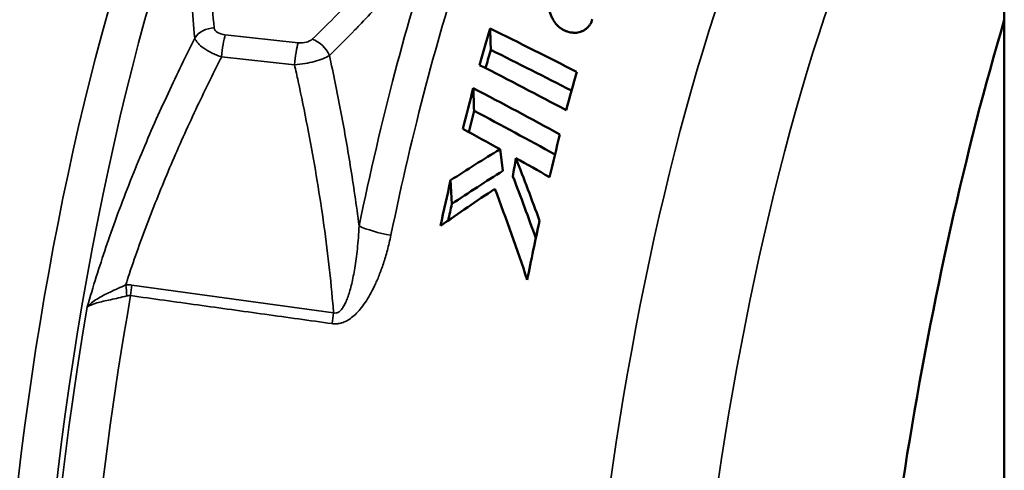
# Model space of a CAD drawing. Header units: millimetres. Extents: x 0 to 2239, y -60 to 841.
# Tile 81 of 165: x 979.8 to 986.42, y 254.98 to 258.01. Entities that reach past the tile are written whole.
import ezdxf

# ---------------------------------------------------------------- set-up
doc = ezdxf.new("R2010")
doc.units = ezdxf.units.MM
doc.layers.add('Sichtbar (ISO)', color=7, linetype='Continuous', lineweight=50)
doc.layers.add('Sichtbar schmal (ISO)', color=7, linetype='Continuous', lineweight=35)

msp = doc.modelspace()

# ---------------------------------------------------------------- linework, layer by layer
at = {"layer": 'Sichtbar (ISO)'}
for p, q in [((986.4209, 290.9117), (986.4209, 205.1796)), ((981.0162, 257.8367), (981.0162, 257.8367)), ((983.0496, 256.9961), (983.0298, 257.141)), ((982.7056, 256.7737), (982.6974, 256.9326)), ((980.8598, 256.114), (980.8598, 256.114))]:
    msp.add_line(p, q, dxfattribs=at)
for centre, major_axis, ratio, start_param, end_param in [((986.9661, 254.6856), (-0.902, -5.8306), 0.211325, 4.138593, 6.283185), ((983.426, 255.2333), (0.7481, 4.8363), 0.211343, 1.006487, 1.066792), ((970.614, 258.0364), (20.1827, -6.6327), 0.213424, 0.947444, 0.984339), ((926.0063, 59.1019), (-21.8412, 951.3661), 0.066071, 4.921287, 4.921441), ((970.758, 257.9913), (19.6224, -6.4486), 0.213424, 0.935487, 0.97117), ((972.8395, 257.7281), (-18.0385, 6.7474), 0.208529, 4.161873, 4.201137), ((984.0541, 255.1361), (-0.7414, -4.7939), 0.211392, 4.190497, 4.252546), ((983.426, 255.2333), (0.7481, 4.8363), 0.211343, 1.103739, 1.167027), ((968.7628, 258.3472), (20.7953, -6.8007), 0.211755, 0.859241, 0.897865), ((933.2951, 91.5024), (-19.0721, 824.6912), 0.066043, 4.913407, 4.913595), ((968.9091, 258.3016), (20.2298, -6.6157), 0.211755, 0.843929, 0.881535), ((975.349, 228.9101), (27.4359, -27.4049), 0.706414, 1.954493, 1.962129), ((975.8085, 230.5736), (25.8258, -25.7901), 0.706231, 1.94366, 1.951047), ((979.7998, 255.7942), (0.7039, 4.5499), 0.211325, 4.816313, 4.816314)]:
    msp.add_ellipse(centre, major_axis=major_axis, ratio=ratio, start_param=start_param, end_param=end_param, dxfattribs=at)
for points, knots in [([(983.3259, 258.2028), (983.3322, 258.1857), (983.3368, 258.1682), (983.3412, 258.1502), (983.3456, 258.1322), (983.3498, 258.1137), (983.3546, 258.0958), (983.3594, 258.0779), (983.3647, 258.0606), (983.3711, 258.0444), (983.3743, 258.0364), (983.3778, 258.0286), (983.3816, 258.0211), (983.3855, 258.0137), (983.3896, 258.0065), (983.3941, 257.9997), (983.3987, 257.9929), (983.4037, 257.9864), (983.409, 257.9804), (983.4143, 257.9744), (983.42, 257.9688), (983.426, 257.9637), (983.432, 257.9587), (983.4383, 257.9541), (983.4448, 257.95), (983.448, 257.948), (983.4513, 257.9461), (983.4546, 257.9443), (983.4579, 257.9425), (983.4612, 257.9409), (983.4645, 257.9394), (983.4711, 257.9364), (983.4777, 257.9339), (983.4843, 257.9318), (983.4909, 257.9297), (983.4975, 257.9281), (983.504, 257.9268), (983.5073, 257.9262), (983.5106, 257.9257), (983.5139, 257.9253), (983.5172, 257.9249), (983.5205, 257.9246), (983.5237, 257.9244), (983.5302, 257.9241), (983.5367, 257.9241), (983.5431, 257.9247), (983.5496, 257.9252), (983.556, 257.9262), (983.5623, 257.9278), (983.5685, 257.9293), (983.5746, 257.9314), (983.5805, 257.9339), (983.5864, 257.9364), (983.5921, 257.9394), (983.5975, 257.9428), (983.6029, 257.9462), (983.6081, 257.9499), (983.6129, 257.9541), (983.6178, 257.9582), (983.6223, 257.9627), (983.6264, 257.9675), (983.6305, 257.9723), (983.6342, 257.9773), (983.6373, 257.9825), (983.6405, 257.9877), (983.6431, 257.993), (983.6451, 257.9984), (983.6472, 258.0038), (983.6487, 258.0094), (983.6496, 258.0152)], [0.0000001, 0.0000001, 0.0000001, 0.0000001, 0.0833333, 0.0833333, 0.0833333, 0.1666667, 0.1666667, 0.1666667, 0.25, 0.25, 0.25, 0.2916667, 0.2916667, 0.2916667, 0.3333333, 0.3333333, 0.3333333, 0.375, 0.375, 0.375, 0.4166667, 0.4166667, 0.4166667, 0.4583333, 0.4583333, 0.4583333, 0.4791667, 0.4791667, 0.4791667, 0.5, 0.5, 0.5, 0.5416667, 0.5416667, 0.5416667, 0.5833333, 0.5833333, 0.5833333, 0.6041667, 0.6041667, 0.6041667, 0.625, 0.625, 0.625, 0.6666667, 0.6666667, 0.6666667, 0.7083333, 0.7083333, 0.7083333, 0.75, 0.75, 0.75, 0.7916667, 0.7916667, 0.7916667, 0.8333333, 0.8333333, 0.8333333, 0.875, 0.875, 0.875, 0.9166667, 0.9166667, 0.9166667, 0.9583333, 0.9583333, 0.9583333, 1, 1, 1, 1]), ([(982.9678, 257.8095), (982.9669, 257.8064), (982.966, 257.8032), (982.9543, 257.7626), (982.9435, 257.7247), (982.9329, 257.6865)], [4.63805833, 4.63805833, 4.63805833, 4.63805833, 4.6401989, 4.6401989, 4.66581416, 4.66581416, 4.66581416, 4.66581416]), ([(983.1165, 256.9584), (983.1197, 256.979), (983.1229, 256.9995), (983.1294, 257.0407), (983.1326, 257.0613), (983.1359, 257.0819)], [-0.03382799, -0.03382799, -0.03382799, -0.03382799, -0.01691441, -0.01691441, -0.00000113, -0.00000113, -0.00000113, -0.00000113])]:
    msp.add_open_spline(points, degree=3, knots=knots, dxfattribs=at)
for points in [[(982.8558, 257.4001), (982.8435, 257.3527), (982.8314, 257.305), (982.8195, 257.257)], [(983.433, 257.2413), (983.4091, 257.1466), (983.3857, 257.0507), (983.3628, 256.9543)], [(983.0298, 257.141), (982.9184, 257.0735), (982.8074, 257.0041), (982.6974, 256.9326)], [(983.1359, 257.0819), (983.1907, 256.9425), (983.2441, 256.8017), (983.2957, 256.6601)], [(983.0496, 256.9961), (982.9346, 256.9246), (982.8198, 256.8504), (982.7056, 256.7737)], [(982.6298, 256.6259), (982.6517, 256.7284), (982.6743, 256.8306), (982.6974, 256.9326)], [(983.1165, 256.9584), (983.1694, 256.8213), (983.2208, 256.6828), (983.2704, 256.5436)], [(982.996, 256.8753), (982.8732, 256.795), (982.7509, 256.7118), (982.6298, 256.6259)], [(982.996, 256.8753), (983.0713, 256.6739), (983.1437, 256.4697), (983.2126, 256.2641)], [(982.7056, 256.7737), (982.6975, 256.7366), (982.6894, 256.6994), (982.6814, 256.6623)], [(983.2957, 256.6601), (983.2668, 256.5284), (983.2391, 256.3961), (983.2126, 256.2641)]]:
    msp.add_open_spline(points, degree=3, dxfattribs=at)
at = {"layer": 'Sichtbar schmal (ISO)'}
for p, q in [((981.6729, 257.857), (981.1824, 257.91)), ((981.1574, 257.7619), (981.6479, 257.709)), ((980.5548, 256.229), (981.9106, 256.0426))]:
    msp.add_line(p, q, dxfattribs=at)
for centre, major_axis, ratio, start_param, end_param in [((979.6154, 255.8228), (-0.7592, -4.9075), 0.211325, 3.08903, 6.335748), ((979.7998, 255.7942), (-0.722, -4.6674), 0.211325, 2.931076, 6.493702), ((981.1618, 255.5835), (0.732, 4.732), 0.211325, 0.329144, 2.812448), ((984.8132, 255.0187), (-0.7337, -4.7426), 0.211325, 3.127314, 6.297464), ((985.5167, 254.9098), (0.7296, 4.7161), 0.211325, 6.281537, 9.426426), ((980.8726, 255.6283), (-0.7083, -4.5785), 0.211325, 3.773507, 6.170861), ((982.9267, 255.3105), (0.7704, 4.98), 0.211325, 0.889864, 1.336338), ((983.12, 255.2806), (-0.7514, -4.857), 0.211325, 4.031456, 4.47793), ((981.1084, 257.8345), (-0.1491, -0.0165), 0.814842, 4.622648, 5.692754), ((981.2209, 257.9704), (0.1124, 0.0139), 0.53326, 3.134563, 4.297598), ((981.1824, 257.7875), (-0.0161, -0.1491), 0.150028, 3.765191, 4.900782), ((979.7998, 255.7942), (-0.722, -4.6674), 0.211325, 2.05761, 2.057612), ((981.6729, 257.7346), (0.0161, 0.1491), 0.150028, 0.623598, 1.759198), ((981.6792, 257.9209), (0.1026, -0.0116), 0.621928, 4.720917, 5.805949), ((981.767, 257.7588), (0.1038, -0.1083), 0.699414, 1.078614, 2.201129), ((982.2703, 256.6261), (0.2448, -0.0506), 0.22707, 3.883925, 4.86518), ((980.4342, 255.2869), (0.1186, 0.9424), 0.424028, 6.278286, 6.381944), ((980.4712, 256.1871), (-0.026, 0.2486), 0.185626, 4.567205, 4.865088), ((980.5131, 256.1872), (0.0344, 0.2478), 0.144473, 4.613058, 4.902039), ((981.5177, 255.5285), (-0.7681, -4.9653), 0.211325, 4.618076, 6.170857), ((980.3874, 255.0468), (0.1593, 1.1107), 0.234715, 0.004956, 0.097331), ((979.7998, 255.7942), (-0.722, -4.6674), 0.211325, 1.672181, 1.672182), ((981.2144, 255.5754), (-0.7445, -4.8124), 0.211325, 4.639409, 5.954041), ((981.8688, 255.9992), (0.0344, 0.2478), 0.144473, 4.612959, 4.908124)]:
    msp.add_ellipse(centre, major_axis=major_axis, ratio=ratio, start_param=start_param, end_param=end_param, dxfattribs=at)
for points, knots in [([(981.1084, 257.9569), (981.0991, 258.0409), (981.0923, 258.1249), (981.0883, 258.209), (981.0843, 258.2901), (981.083, 258.3712), (981.0847, 258.4523), (981.0863, 258.5314), (981.0908, 258.6104), (981.0983, 258.6893), (981.1061, 258.7696), (981.117, 258.8499), (981.1316, 258.9299), (981.1479, 259.0197), (981.1687, 259.1093), (981.1944, 259.1984), (981.2229, 259.2972), (981.2573, 259.3955), (981.2978, 259.4929), (981.3377, 259.5886), (981.3835, 259.6835), (981.435, 259.7774), (981.4812, 259.8615), (981.532, 259.9448), (981.5871, 260.0271), (981.6371, 260.1017), (981.6907, 260.1756), (981.7475, 260.2486), (981.8032, 260.3203), (981.8621, 260.3913), (981.9238, 260.4614), (981.9884, 260.5348), (982.0561, 260.6074), (982.1264, 260.6791), (982.1977, 260.752), (982.2718, 260.8239), (982.3482, 260.895), (982.4171, 260.9591), (982.4879, 261.0225), (982.5603, 261.0853)], [0, 0, 0, 0, 0.076224, 0.076224, 0.076224, 0.149784, 0.149784, 0.149784, 0.221471, 0.221471, 0.221471, 0.294485, 0.294485, 0.294485, 0.376498, 0.376498, 0.376498, 0.467453, 0.467453, 0.467453, 0.556878, 0.556878, 0.556878, 0.637, 0.637, 0.637, 0.709661, 0.709661, 0.709661, 0.781022, 0.781022, 0.781022, 0.855764, 0.855764, 0.855764, 0.931627, 0.931627, 0.931627, 1, 1, 1, 1]), ([(981.7656, 260.3854), (981.732, 260.3461), (981.645, 260.241), (981.5161, 260.0694), (981.3844, 259.8686), (981.2704, 259.6646), (981.1743, 259.4575), (981.0962, 259.2473), (981.0357, 259.034), (980.9921, 258.8171), (980.9647, 258.5952), (980.9529, 258.367), (980.9564, 258.132), (980.9686, 257.9706), (980.9771, 257.8884)], [0.2269813, 0.2269813, 0.2269813, 0.2269813, 0.2666667, 0.3333333, 0.4, 0.4666667, 0.5333333, 0.6, 0.6666667, 0.7333333, 0.8, 0.8666667, 0.9333333, 1, 1, 1, 1]), ([(982.8929, 259.3574), (982.8888, 259.3485), (982.8846, 259.3397), (982.8804, 259.3309), (982.8579, 259.2835), (982.8341, 259.2363), (982.8091, 259.1893), (982.7819, 259.1382), (982.7532, 259.0873), (982.7231, 259.0367), (982.6895, 258.9803), (982.6541, 258.9242), (982.6171, 258.8684), (982.5771, 258.8083), (982.5352, 258.7487), (982.4915, 258.6895), (982.4476, 258.6301), (982.4019, 258.5712), (982.3545, 258.5127), (982.3102, 258.4581), (982.2646, 258.4039), (982.2175, 258.3501), (982.1738, 258.3001), (982.1289, 258.2505), (982.083, 258.2011), (982.0357, 258.1503), (981.9872, 258.0997), (981.9377, 258.0495), (981.8821, 257.9931), (981.8251, 257.937), (981.767, 257.8813)], [0, 0, 0, 0, 0.017005, 0.017005, 0.017005, 0.108189, 0.108189, 0.108189, 0.207403, 0.207403, 0.207403, 0.318138, 0.318138, 0.318138, 0.437491, 0.437491, 0.437491, 0.557212, 0.557212, 0.557212, 0.668869, 0.668869, 0.668869, 0.772666, 0.772666, 0.772666, 0.879634, 0.879634, 0.879634, 1, 1, 1, 1]), ([(981.8828, 257.7716), (981.9418, 257.829), (981.9989, 257.8862), (982.0544, 257.9433), (982.0638, 257.953), (982.0732, 257.9627), (982.0825, 257.9724), (982.1228, 258.0143), (982.1621, 258.0562), (982.2006, 258.0981), (982.2235, 258.123), (982.246, 258.148), (982.2682, 258.1729), (982.2912, 258.1987), (982.3138, 258.2245), (982.336, 258.2503), (982.3713, 258.2912), (982.4056, 258.3321), (982.439, 258.3729), (982.4507, 258.3873), (982.4624, 258.4017), (982.474, 258.4162), (982.5155, 258.4681), (982.5555, 258.52), (982.594, 258.572)], [0, 0, 0, 0, 0.213809, 0.213809, 0.213809, 0.25, 0.25, 0.25, 0.4066851, 0.4066851, 0.4066851, 0.5, 0.5, 0.5, 0.5965443, 0.5965443, 0.5965443, 0.75, 0.75, 0.75, 0.8043144, 0.8043144, 0.8043144, 1, 1, 1, 1]), ([(980.4508, 256.6841), (980.5044, 256.8306), (980.5604, 256.9725), (980.6185, 257.1116), (980.6767, 257.2507), (980.7371, 257.3869), (980.7974, 257.5167), (980.8576, 257.6465), (980.9176, 257.77), (980.9771, 257.8884)], [0, 0, 0, 0, 0.333333, 0.333333, 0.333333, 0.666667, 0.666667, 0.666667, 1, 1, 1, 1]), ([(980.9771, 257.8884), (980.9807, 257.8771), (980.9884, 257.8651), (980.9989, 257.8535), (981.0094, 257.8418), (981.0226, 257.8306), (981.0385, 257.8196), (981.0544, 257.8087), (981.0732, 257.7978), (981.0935, 257.788), (981.1138, 257.7782), (981.1355, 257.7693), (981.1574, 257.7619)], [0, 0, 0, 0, 0.25, 0.25, 0.25, 0.5, 0.5, 0.5, 0.75, 0.75, 0.75, 0.9999984, 0.9999984, 0.9999984, 0.9999984]), ([(980.5128, 256.2297), (980.5159, 256.2392), (980.519, 256.2488), (980.5221, 256.2584), (980.564, 256.3864), (980.609, 256.5134), (980.6566, 256.6394), (980.7045, 256.7658), (980.755, 256.8912), (980.8079, 257.0155), (980.8608, 257.1397), (980.916, 257.263), (980.9733, 257.3853), (981.029, 257.5041), (981.0866, 257.622), (981.1458, 257.7391), (981.1497, 257.7467), (981.1535, 257.7543), (981.1574, 257.7619)], [0, 0, 0, 0, 0.0181259, 0.0181259, 0.0181259, 0.2609734, 0.2609734, 0.2609734, 0.5046428, 0.5046428, 0.5046428, 0.7480801, 0.7480801, 0.7480801, 0.9846325, 0.9846325, 0.9846325, 0.9999999, 0.9999999, 0.9999999, 0.9999999]), ([(981.6479, 257.709), (981.6713, 257.7106), (981.6954, 257.7135), (981.7179, 257.7172), (981.7405, 257.721), (981.7616, 257.7256), (981.7818, 257.7311), (981.8019, 257.7365), (981.8212, 257.7429), (981.8383, 257.7498), (981.8554, 257.7566), (981.8705, 257.764), (981.8828, 257.7716)], [0, 0, 0, 0, 0.25, 0.25, 0.25, 0.5, 0.5, 0.5, 0.75, 0.75, 0.75, 1, 1, 1, 1]), ([(981.8828, 257.7716), (981.9091, 257.6497), (981.9342, 257.5262), (981.9575, 257.4039), (981.9808, 257.2816), (982.0023, 257.1606), (982.0232, 257.0318), (982.044, 256.9031), (982.0641, 256.7667), (982.0821, 256.6258)], [0, 0, 0, 0, 0.3333333, 0.3333333, 0.3333333, 0.6666667, 0.6666667, 0.6666667, 1, 1, 1, 1]), ([(981.6479, 257.709), (981.6562, 257.6718), (981.6643, 257.6346), (981.6723, 257.5973), (981.6941, 257.4963), (981.7149, 257.395), (981.7346, 257.2936), (981.7535, 257.1964), (981.7713, 257.0991), (981.788, 257.0017), (981.8049, 256.903), (981.8207, 256.8041), (981.8351, 256.7051), (981.8497, 256.6049), (981.863, 256.5046), (981.8748, 256.4041), (981.8865, 256.3046), (981.8968, 256.205), (981.9054, 256.1054), (981.9072, 256.0844), (981.9089, 256.0635), (981.9106, 256.0426)], [0, 0, 0, 0, 0.067486, 0.067486, 0.067486, 0.250696, 0.250696, 0.250696, 0.426253, 0.426253, 0.426253, 0.604094, 0.604094, 0.604094, 0.784192, 0.784192, 0.784192, 0.962556, 0.962556, 0.962556, 1, 1, 1, 1]), ([(980.2544, 256.0832), (980.2737, 256.1504), (980.2938, 256.2173), (980.3147, 256.2839), (980.3356, 256.3505), (980.3573, 256.4168), (980.3799, 256.4834), (980.4026, 256.55), (980.4262, 256.6169), (980.4508, 256.6841)], [0, 0, 0, 0, 0.333333, 0.333333, 0.333333, 0.666667, 0.666667, 0.666667, 1, 1, 1, 1]), ([(982.0821, 256.6258), (982.0808, 256.599), (982.0791, 256.5722), (982.0771, 256.5455), (982.0752, 256.5209), (982.073, 256.4964), (982.0704, 256.472), (982.0681, 256.4494), (982.0654, 256.427), (982.0624, 256.4046), (982.0596, 256.3841), (982.0566, 256.3636), (982.0532, 256.3433), (982.0502, 256.3247), (982.0468, 256.3062), (982.0432, 256.2878), (982.0398, 256.2709), (982.0361, 256.2542), (982.0322, 256.2376), (982.0286, 256.2224), (982.0246, 256.2073), (982.0204, 256.1925), (982.0165, 256.1789), (982.0123, 256.1656), (982.0078, 256.1525), (982.0036, 256.1405), (981.9991, 256.1289), (981.9942, 256.1176), (981.9897, 256.1073), (981.9848, 256.0973), (981.9795, 256.0881), (981.9746, 256.0796), (981.9694, 256.0718), (981.9638, 256.0649), (981.9586, 256.0586), (981.9531, 256.0532), (981.9472, 256.049), (981.9414, 256.045), (981.9353, 256.0423), (981.929, 256.0412), (981.9229, 256.0401), (981.9167, 256.0406), (981.9106, 256.0426)], [0, 0, 0, 0, 0.115514, 0.115514, 0.115514, 0.2216407, 0.2216407, 0.2216407, 0.3195514, 0.3195514, 0.3195514, 0.4095445, 0.4095445, 0.4095445, 0.4920809, 0.4920809, 0.4920809, 0.5680423, 0.5680423, 0.5680423, 0.6380452, 0.6380452, 0.6380452, 0.702424, 0.702424, 0.702424, 0.7617368, 0.7617368, 0.7617368, 0.8166112, 0.8166112, 0.8166112, 0.8667382, 0.8667382, 0.8667382, 0.9124441, 0.9124441, 0.9124441, 0.9569852, 0.9569852, 0.9569852, 0.9999769, 0.9999769, 0.9999769, 0.9999769]), ([(981.901, 255.9697), (981.9101, 255.9684), (981.9194, 255.968), (981.9291, 255.9684), (981.9388, 255.9689), (981.9487, 255.9703), (981.959, 255.9729), (981.9693, 255.9755), (981.9799, 255.9792), (981.9907, 255.9843), (982.0015, 255.9894), (982.0125, 255.9958), (982.0236, 256.0036), (982.0347, 256.0114), (982.0458, 256.0206), (982.057, 256.0312), (982.0681, 256.0418), (982.0792, 256.0538), (982.0902, 256.0671), (982.1013, 256.0804), (982.1122, 256.0951), (982.123, 256.1112), (982.1339, 256.1272), (982.1446, 256.1446), (982.1552, 256.1635), (982.1658, 256.1823), (982.1762, 256.2026), (982.1865, 256.2243), (982.1968, 256.246), (982.2069, 256.2692), (982.2167, 256.294), (982.2266, 256.3187), (982.2362, 256.3451), (982.2455, 256.3731), (982.2548, 256.4012), (982.2638, 256.431), (982.2723, 256.4627), (982.2808, 256.4944), (982.2889, 256.528), (982.2962, 256.5634)], [0, 0, 0, 0, 0.076923, 0.076923, 0.076923, 0.153846, 0.153846, 0.153846, 0.230769, 0.230769, 0.230769, 0.307692, 0.307692, 0.307692, 0.384615, 0.384615, 0.384615, 0.461538, 0.461538, 0.461538, 0.538462, 0.538462, 0.538462, 0.615385, 0.615385, 0.615385, 0.692308, 0.692308, 0.692308, 0.769231, 0.769231, 0.769231, 0.846154, 0.846154, 0.846154, 0.923077, 0.923077, 0.923077, 1, 1, 1, 1]), ([(980.2544, 256.0832), (980.2716, 256.1018), (980.2937, 256.1186), (980.3197, 256.1348), (980.3457, 256.1509), (980.3756, 256.1665), (980.4083, 256.182), (980.441, 256.1975), (980.4766, 256.213), (980.5128, 256.2297)], [0, 0, 0, 0, 0.333333, 0.333333, 0.333333, 0.666667, 0.666667, 0.666667, 1, 1, 1, 1]), ([(980.5454, 256.1577), (980.696, 256.1366), (980.9972, 256.0951), (981.4491, 256.0323), (981.7504, 255.9908), (981.901, 255.9697)], [0, 0, 0, 0, 0.3333333, 0.6666667, 0.9999736, 0.9999736, 0.9999736, 0.9999736])]:
    msp.add_open_spline(points, degree=3, knots=knots, dxfattribs=at)
msp.add_open_spline([(980.2544, 256.0832), (980.2704, 256.0923), (980.3141, 256.1096), (980.4068, 256.1293), (980.4818, 256.1466), (980.5206, 256.1559)], degree=3, dxfattribs=at)

doc.saveas('drawing.dxf')
